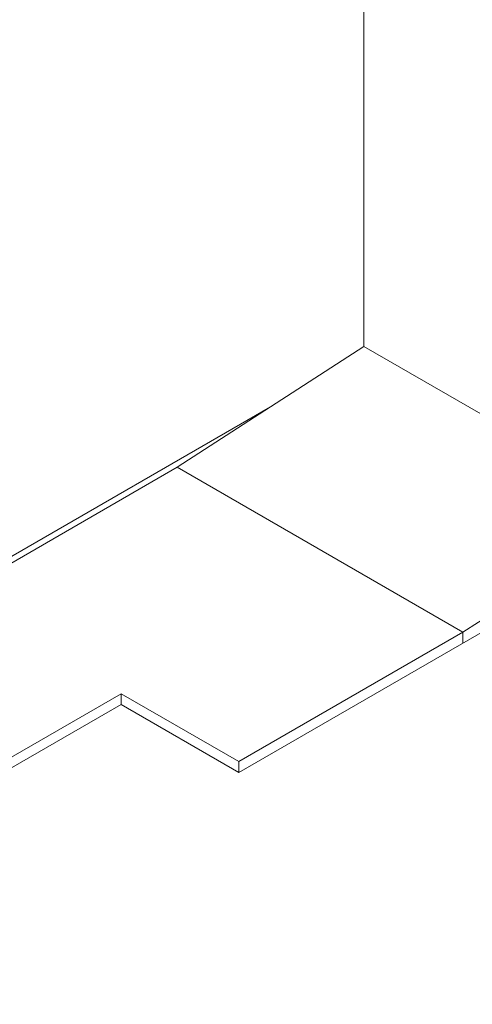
# Model space of a CAD drawing. Header units: metres. Extents: x 6.5 to 21.8, y 0.6 to 11.2.
# Tile 33 of 107: x 15 to 16.7, y 0.6 to 4.3. Entities that reach past the tile are written whole.
import ezdxf

# ---------------------------------------------------------------- set-up
doc = ezdxf.new("R2010")
doc.units = ezdxf.units.M
doc.layers.add('A-FLOR', color=7, linetype='Continuous', lineweight=5)
doc.layers.add('I-WALL', color=7, linetype='Continuous', lineweight=5)

msp = doc.modelspace()

# ---------------------------------------------------------------- linework, layer by layer
at = {"layer": 'A-FLOR'}
for p, q in [((15.5696, 2.6174), (16.2767, 3.0747)), ((16.2767, 3.0747), (17.3585, 2.4501)), ((15.5696, 2.6174), (13.3917, 1.36)), ((16.6514, 1.9928), (15.5696, 2.6174)), ((17.3585, 2.4501), (16.6514, 1.9928)), ((17.3585, 2.3603), (15.8029, 1.4621)), ((15.8029, 1.5029), (16.6514, 1.9928)), ((16.6514, 1.9928), (16.6514, 1.952)), ((13.3917, 0.6252), (15.3575, 1.7601)), ((15.3575, 1.7601), (15.8029, 1.5029)), ((15.3575, 1.7193), (15.3575, 1.7601)), ((15.3575, 1.7193), (13.3917, 0.5843)), ((15.8029, 1.4621), (15.3575, 1.7193)), ((15.8029, 1.5029), (15.8029, 1.4621))]:
    msp.add_line(p, q, dxfattribs=at)
at = {"layer": 'I-WALL'}
for p, q in [((16.2767, 5.1648), (16.2767, 3.0747)), ((15.9231, 2.846), (13.3917, 1.3845))]:
    msp.add_line(p, q, dxfattribs=at)

doc.saveas('drawing.dxf')
